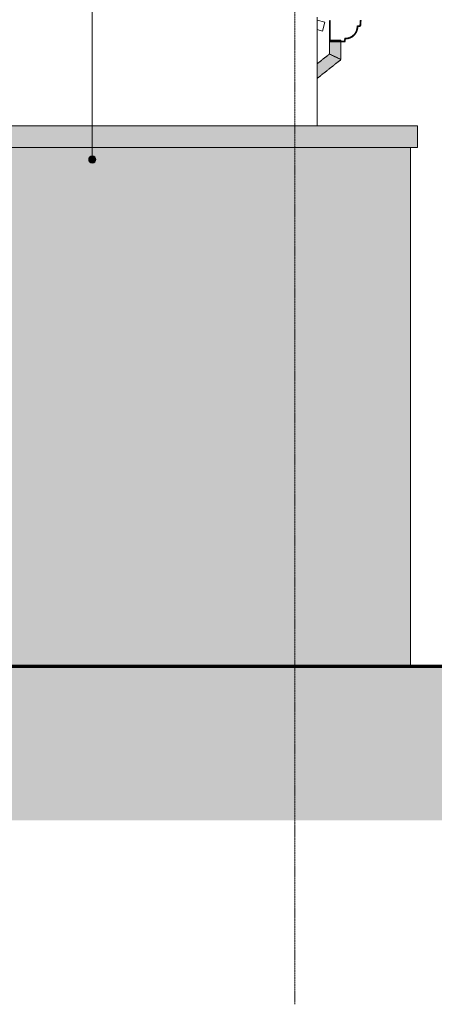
# Model space of a CAD drawing. Header units: millimetres. Extents: x -32192 to 35533, y -1740 to 8822.
# Tile 24 of 26: x 27833 to 30721, y -1520 to 5329. Entities that reach past the tile are written whole.
import ezdxf

# ---------------------------------------------------------------- set-up
doc = ezdxf.new("R2010")
doc.units = ezdxf.units.MM
doc.linetypes.add('_Tracejado médio', pattern=[4, 3, -1])
doc.linetypes.add('_Traço - ponto', pattern=[16, 12, -2, 0, -2])
for name, color, linetype, lineweight in [('A-FLOR', 192, 'Continuous', 18), ('A-FLOR-PATT', 8, 'Continuous', 70), ('A-GENM', 13, 'Continuous', 18), ('A-GLAZ-CWMG', 51, 'Continuous', 18), ('A-ROOF', 132, 'Continuous', 25), ('A-ROOF-OTLN', 132, 'Continuous', 25), ('A-WALL', 113, 'Continuous', 25), ('G-ANNO-TEXT', 231, 'Continuous', 9), ('S-GRID', 1, 'Continuous', 9)]:
    doc.layers.add(name, color=color, linetype=linetype, lineweight=lineweight)

# ---------------------------------------------------------------- blocks, each defined once
blk = doc.blocks.new('Generic Models 24 - Generic Models 24-3312760-ELEVAÇÃO 2 - MANTER _ DEMOLIR')
at = {"layer": 'A-GENM', "linetype": '_Tracejado médio'}
h = blk.add_hatch(color=41, dxfattribs=at)
h.paths.add_polyline_path([(-391.6, 5070.7), (-391.6, 5175.1), (-431.6, 5175.1), (-431.6, 5090.1), (-401.9, 5075.7)], flags=0)
h.paths.add_polyline_path([(-426.2, 5180.1), (-391.6, 5180.1), (-391.6, 5186.1), (-427.2, 5186.1), (-427.2, 5180.1), (-426.4, 5180.1)], flags=0)
h = blk.add_hatch(color=41, dxfattribs=at)
h.paths.add_polyline_path([(-351.6, 5051.3), (-351.7, 5175.1), (-391.6, 5175.1), (-391.6, 5070.7), (-352.9, 5051.9)], flags=0)
h.paths.add_polyline_path([(-363.3, 5180.1), (-351.6, 5180.1), (-351.6, 5186.1), (-391.6, 5186.1), (-391.6, 5180.1), (-363.7, 5180.1)], flags=0)
for points in [[(-518.5, 4970.5), (-391.6, 5070.7), (-431.6, 5090.1), (-518.5, 5020.8), (-518.5, 4976.8)], [(-518.5, 4919.6), (-351.6, 5051.3), (-391.6, 5070.7), (-518.5, 4970.5), (-518.5, 4920.2)]]:
    blk.add_hatch(color=41, dxfattribs=at).paths.add_polyline_path(points, flags=0)
at = {"layer": 'A-GENM', "color": 30, "linetype": '_Tracejado médio'}
for p, q in [((-431.6, 5175.1), (-431.6, 5090.1)), ((-427.4, 5186.1), (-391.6, 5186.1)), ((-391.6, 5186.1), (-351.6, 5186.1)), ((-351.6, 5180.1), (-351.6, 5186.1)), ((-351.6, 5051.3), (-351.6, 5175.1)), ((-431.6, 5090.1), (-518.5, 5021.5)), ((-518.5, 4919.6), (-351.6, 5051.3))]:
    blk.add_line(p, q, dxfattribs=at)
for points, knots in [([(-431.6, 5090.1), (-431.6, 5090.1), (-430.6, 5089.6), (-426.6, 5087.7), (-421.2, 5085.1), (-416, 5082.5), (-410.2, 5079.7), (-402, 5075.7), (-395, 5072.4), (-391.6, 5070.7)], [0.5, 0.5, 0.5, 0.5, 0.5833333, 0.6666667, 0.75, 0.7916667, 0.8333333, 0.9166667, 1, 1, 1, 1]), ([(-391.6, 5070.7), (-388.1, 5068.9), (-381.1, 5065.6), (-372.9, 5061.7), (-367.1, 5058.8), (-361.9, 5056.3), (-356.5, 5053.7), (-352.5, 5051.7), (-351.6, 5051.3), (-351.6, 5051.3)], [0, 0, 0, 0, 0.0833333, 0.1666667, 0.2083333, 0.25, 0.3333333, 0.4166667, 0.5, 0.5, 0.5, 0.5])]:
    blk.add_open_spline(points, degree=3, knots=knots, dxfattribs=at)
blk = doc.blocks.new('Rectangular Mullion - 4x6_3-3931228-ELEVAÇÃO 2 - MANTER _ DEMOLIR')
at = {"layer": 'A-GLAZ-CWMG'}
for p, q in [((-518.5, 5325.2), (-465, 5310.7)), ((-465, 5310.7), (-481.5, 5249.9)), ((-481.5, 5249.9), (-518.5, 5259.9))]:
    blk.add_line(p, q, dxfattribs=at)

msp = doc.modelspace()

# ---------------------------------------------------------------- hatches: boundary and pattern name
at = {"layer": 'A-FLOR-PATT', "lineweight": 18}
h = msp.add_hatch(dxfattribs=at)
h.set_pattern_fill('FP_2', color=256, style=0, pattern_type=2)
h.set_pattern_definition([(0, (12638.77, 0), (317.5, 317.5), [317.5, -317.5]), (0, (12638.77, 119.06), (317.5, 317.5), [317.5, -317.5]), (0, (12638.77, 238.12), (317.5, 317.5), [317.5, -317.5]), (90, (12678.46, 277.8), (-317.5, 317.5), [317.5, -317.5]), (90, (12797.52, 277.8), (-317.5, 317.5), [317.5, -317.5]), (90, (12916.58, 277.8), (-317.5, 317.5), [317.5, -317.5])])
h.paths.add_polyline_path([(29080.8, -240.8), (31940.3, -240.8), (31940.3, 830), (9064.3, 830), (9064.3, -240.8), (27651.1, -240.8)], flags=0)
at = {"layer": 'A-ROOF'}
h = msp.add_hatch(color=254, dxfattribs=at)
h.paths.add_polyline_path([(30510.6, 4440), (30604.4, 4440), (30604.4, 4590), (27334.5, 4590), (27334.5, 4558.7), (27328.9, 4558.7), (27309, 4542), (27309, 4488.5), (27298.6, 4488.5), (27298.6, 4458.5), (27277.9, 4458.5), (27277.9, 4449.2), (27287.9, 4453.9), (27287.9, 4440), (29080.8, 4440)], flags=0)
h.paths.add_polyline_path([(27265.2, 4458.5), (27268.6, 4458.5), (27268.6, 4477.7), (27265.2, 4477.7)], flags=0)
h.paths.add_polyline_path([(27279, 4488.5), (27279, 4507.7), (27275.1, 4507.7), (27275.1, 4488.5)], flags=0)
h.paths.add_polyline_path([(27285.5, 4547.5), (27298.6, 4558.7), (27285.5, 4558.7)], flags=0)
at = {"layer": 'A-ROOF-OTLN'}
msp.add_hatch(color=254, dxfattribs=at).paths.add_polyline_path([(30099.2, 5175.1), (30102.7, 5194.8), (30124.8, 5197.7), (30145.5, 5206.2), (30163.2, 5219.8), (30176.8, 5237.5), (30185.4, 5258.2), (30188.3, 5280.3), (30207.8, 5283.8), (30211.3, 5323.5), (30206.3, 5323.9), (30203.2, 5288), (30183.2, 5284.5), (30181.9, 5265.3), (30176, 5247), (30166.1, 5230.6), (30152.5, 5217), (30136, 5207), (30117.7, 5201.2), (30098.5, 5199.9), (30095, 5180.1), (29995.7, 5180.1), (29995.7, 5324), (29990.7, 5324), (29990.7, 5175.1), (30063.8, 5175.1)], flags=0)
at = {"layer": 'A-WALL'}
for points in [[(30374.4, 830), (30374.4, 4440), (27764.4, 4440), (27764.4, 830), (29080.8, 830)], [(30374.4, 830), (30554.4, 830), (30554.4, 4440), (30374.4, 4440), (30374.4, 3703.4)]]:
    msp.add_hatch(color=254, dxfattribs=at).paths.add_polyline_path(points, flags=0)
at = {"layer": 'G-ANNO-TEXT'}
h = msp.add_hatch(color=7, dxfattribs=at)
edge = h.paths.add_edge_path(flags=0)
edge.add_arc((28339.1, 4356), 25, 0, 360)

# ---------------------------------------------------------------- linework, layer by layer
at = {"layer": 'A-FLOR', "lineweight": 70}
msp.add_line((31940.3, 830), (9064.3, 830), dxfattribs=at)
at = {"layer": 'A-ROOF', "color": 30, "linetype": '_Tracejado médio', "lineweight": 18}
for p, q in [((27334.5, 4590), (30604.4, 4590)), ((30604.4, 4440), (30604.4, 4590)), ((30604.4, 4440), (27287.9, 4440))]:
    msp.add_line(p, q, dxfattribs=at)
at = {"layer": 'A-ROOF-OTLN', "color": 30, "linetype": '_Tracejado médio', "lineweight": 18}
for p, q in [((29995.7, 5324), (29990.7, 5324)), ((29990.7, 5324), (29990.7, 5175.1)), ((29995.7, 5180.1), (29995.7, 5324)), ((30203.2, 5288), (30183.2, 5284.5)), ((30188.3, 5280.3), (30207.8, 5283.8)), ((30206.3, 5323.9), (30203.2, 5288)), ((30211.3, 5323.5), (30206.3, 5323.9)), ((30207.8, 5283.8), (30211.3, 5323.5)), ((29990.7, 5175.1), (30099.2, 5175.1)), ((30095, 5180.1), (29995.7, 5180.1)), ((30098.5, 5199.9), (30095, 5180.1)), ((30099.2, 5175.1), (30102.7, 5194.8))]:
    msp.add_line(p, q, dxfattribs=at)
for radius, start, end in [(80.6, 267.02908, 2.93294), (85.6, 270, 359.96396)]:
    msp.add_arc((30102.7, 5280.4), radius, start, end, dxfattribs=at)
at = {"layer": 'A-WALL', "lineweight": 18}
msp.add_line((29904.4, 4590), (29904.4, 5345.9), dxfattribs=at)
at = {"layer": 'A-WALL', "color": 30, "linetype": '_Tracejado médio', "lineweight": 18}
msp.add_line((30554.4, 4440), (30554.4, 830), dxfattribs=at)
at = {"layer": 'G-ANNO-TEXT', "color": 7}
msp.add_line((28339.1, 4356), (28339.1, 7730.3), dxfattribs=at)
msp.add_circle((28339.1, 4356), 25, dxfattribs=at)
at = {"layer": 'S-GRID', "linetype": '_Traço - ponto'}
msp.add_line((29749.4, -1519.9), (29749.4, 8321.9), dxfattribs=at)

# ---------------------------------------------------------------- block references
at = {"layer": 'A-GENM', "color": 30, "linetype": '_Tracejado médio'}
msp.add_blockref('Generic Models 24 - Generic Models 24-3312760-ELEVAÇÃO 2 - MANTER _ DEMOLIR', (30422.9, 0), dxfattribs=at)
at = {"layer": 'A-GLAZ-CWMG'}
msp.add_blockref('Rectangular Mullion - 4x6_3-3931228-ELEVAÇÃO 2 - MANTER _ DEMOLIR', (30422.9, 0), dxfattribs=at)

doc.saveas('drawing.dxf')
